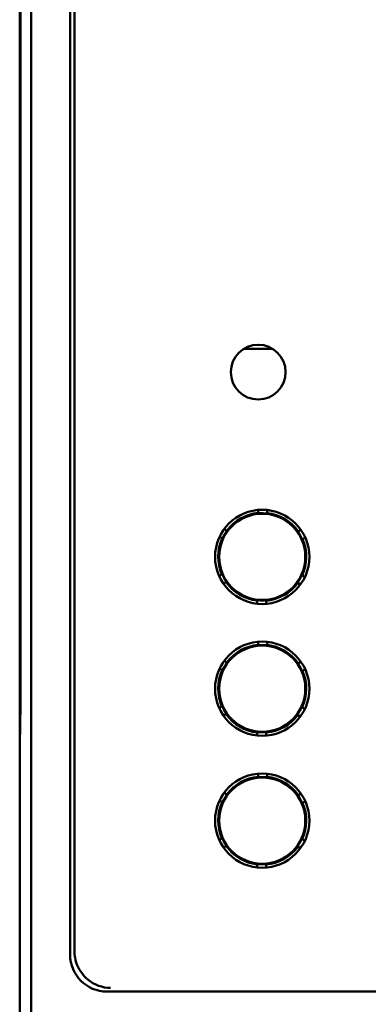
# Model space of a CAD drawing. Header units: inches. Extents: x 2.1 to 23.1, y 1.2 to 17.8.
# Tile 6 of 18: x 9.857 to 10.331, y 8.161 to 9.498. Entities that reach past the tile are written whole.
import ezdxf

# ---------------------------------------------------------------- set-up
doc = ezdxf.new("R2010")
doc.units = ezdxf.units.IN
doc.header["$LTSCALE"] = 0.8
doc.header["$MEASUREMENT"] = 0
doc.layers.add('Visible (ANSI)', color=7, linetype='Continuous', lineweight=50)

msp = doc.modelspace()

# ---------------------------------------------------------------- linework, layer by layer
at = {"layer": 'Visible (ANSI)'}
for p, q in [((9.8732, 7.7229), (9.8732, 11.0913)), ((9.9259, 10.5856), (9.9259, 8.2286)), ((9.8574, 10.2821), (9.8574, 8.5321)), ((9.8583, 10.2333), (9.8583, 8.5809)), ((9.8583, 8.583), (9.8583, 10.2312)), ((9.9318, 8.3084), (9.9318, 9.5302)), ((10.2006, 9.0512), (10.1618, 9.0512)), ((10.1813, 8.8278), (10.1813, 8.8324)), ((10.1873, 8.8277), (10.1813, 8.8278)), ((10.1813, 8.8275), (10.1813, 8.8278)), ((10.1933, 8.8276), (10.1873, 8.8277)), ((10.1933, 8.8323), (10.1933, 8.8276)), ((10.1933, 8.8276), (10.1933, 8.8273)), ((10.1327, 8.7936), (10.1287, 8.796)), ((10.1358, 8.7988), (10.1327, 8.7936)), ((10.1348, 8.8063), (10.1388, 8.8039)), ((10.1388, 8.8039), (10.1358, 8.7988)), ((10.1388, 8.8039), (10.1391, 8.8038)), ((10.2349, 8.8027), (10.2351, 8.8028)), ((10.2351, 8.8028), (10.2392, 8.8051)), ((10.2381, 8.7976), (10.2351, 8.8028)), ((10.241, 8.7923), (10.2381, 8.7976)), ((10.2451, 8.7946), (10.241, 8.7923)), ((10.133, 8.7935), (10.1327, 8.7936)), ((10.241, 8.7923), (10.2408, 8.7922)), ((10.1281, 8.7427), (10.1321, 8.7449)), ((10.1321, 8.7449), (10.1324, 8.7451)), ((10.1321, 8.7449), (10.1351, 8.7397)), ((10.2374, 8.7385), (10.2405, 8.7437)), ((10.2402, 8.7438), (10.2405, 8.7437)), ((10.2405, 8.7437), (10.2444, 8.7413)), ((10.138, 8.7345), (10.134, 8.7322)), ((10.1351, 8.7397), (10.138, 8.7345)), ((10.1383, 8.7346), (10.138, 8.7345)), ((10.2343, 8.7333), (10.2341, 8.7335)), ((10.2343, 8.7333), (10.2374, 8.7385)), ((10.2383, 8.731), (10.2343, 8.7333)), ((10.1798, 8.705), (10.1799, 8.7096)), ((10.1799, 8.7096), (10.1799, 8.7099)), ((10.1799, 8.7096), (10.1859, 8.7096)), ((10.1859, 8.7096), (10.1919, 8.7095)), ((10.1919, 8.7095), (10.1918, 8.7049)), ((10.1919, 8.7098), (10.1919, 8.7095)), ((10.1813, 8.6488), (10.1813, 8.6534)), ((10.1873, 8.6487), (10.1813, 8.6488)), ((10.1813, 8.6485), (10.1813, 8.6488)), ((10.1933, 8.6486), (10.1873, 8.6487)), ((10.1933, 8.6533), (10.1933, 8.6486)), ((10.1933, 8.6486), (10.1933, 8.6483)), ((10.1348, 8.6273), (10.1388, 8.6249)), ((10.1388, 8.6249), (10.1358, 8.6198)), ((10.1388, 8.6249), (10.1391, 8.6248)), ((10.2349, 8.6237), (10.2351, 8.6238)), ((10.2351, 8.6238), (10.2392, 8.6261)), ((10.2381, 8.6186), (10.2351, 8.6238)), ((10.1327, 8.6146), (10.1287, 8.617)), ((10.1358, 8.6198), (10.1327, 8.6146)), ((10.133, 8.6145), (10.1327, 8.6146)), ((10.241, 8.6133), (10.2381, 8.6186)), ((10.241, 8.6133), (10.2408, 8.6132)), ((10.2451, 8.6156), (10.241, 8.6133)), ((9.8583, 8.583), (9.8578, 8.5325)), ((9.8583, 8.5809), (9.8579, 8.5275)), ((9.8583, 8.583), (9.8583, 8.583)), ((10.1281, 8.5637), (10.1321, 8.5659)), ((10.1321, 8.5659), (10.1324, 8.5661)), ((10.1321, 8.5659), (10.1351, 8.5607)), ((10.138, 8.5555), (10.134, 8.5532)), ((10.1351, 8.5607), (10.138, 8.5555)), ((10.1383, 8.5556), (10.138, 8.5555)), ((10.2343, 8.5543), (10.2341, 8.5545)), ((10.2343, 8.5543), (10.2374, 8.5595)), ((10.2383, 8.552), (10.2343, 8.5543)), ((10.2374, 8.5595), (10.2405, 8.5647)), ((10.2402, 8.5648), (10.2405, 8.5647)), ((10.2405, 8.5647), (10.2444, 8.5623)), ((9.8574, 8.5321), (9.8578, 8.5325)), ((9.8574, 8.5321), (9.8579, 8.5321)), ((9.8574, 8.5321), (9.8574, 8.5271)), ((9.8579, 8.5275), (9.8574, 8.5271)), ((9.8574, 8.5271), (9.8574, 7.7071)), ((9.8578, 8.5325), (9.8579, 8.5325)), ((10.1798, 8.526), (10.1799, 8.5306)), ((10.1799, 8.5306), (10.1799, 8.5309)), ((10.1799, 8.5306), (10.1859, 8.5306)), ((10.1859, 8.5306), (10.1919, 8.5305)), ((10.1919, 8.5305), (10.1918, 8.5259)), ((10.1919, 8.5308), (10.1919, 8.5305)), ((10.1813, 8.4698), (10.1813, 8.4744)), ((10.1933, 8.4743), (10.1933, 8.4696)), ((10.1873, 8.4697), (10.1813, 8.4698)), ((10.1813, 8.4695), (10.1813, 8.4698)), ((10.1933, 8.4696), (10.1873, 8.4697)), ((10.1933, 8.4696), (10.1933, 8.4693)), ((10.1348, 8.4483), (10.1388, 8.4459)), ((10.2351, 8.4448), (10.2392, 8.4471)), ((10.1327, 8.4356), (10.1287, 8.438)), ((10.1358, 8.4408), (10.1327, 8.4356)), ((10.133, 8.4355), (10.1327, 8.4356)), ((10.1388, 8.4459), (10.1358, 8.4408)), ((10.1388, 8.4459), (10.1391, 8.4458)), ((10.2349, 8.4447), (10.2351, 8.4448)), ((10.2381, 8.4396), (10.2351, 8.4448)), ((10.241, 8.4343), (10.2381, 8.4396)), ((10.241, 8.4343), (10.2408, 8.4342)), ((10.2451, 8.4366), (10.241, 8.4343)), ((10.1281, 8.3847), (10.1321, 8.3869)), ((10.1321, 8.3869), (10.1324, 8.3871)), ((10.1321, 8.3869), (10.1351, 8.3817)), ((10.1351, 8.3817), (10.138, 8.3765)), ((10.2343, 8.3753), (10.2374, 8.3805)), ((10.2374, 8.3805), (10.2405, 8.3857)), ((10.2402, 8.3858), (10.2405, 8.3857)), ((10.2405, 8.3857), (10.2444, 8.3833)), ((10.138, 8.3765), (10.134, 8.3742)), ((10.1383, 8.3766), (10.138, 8.3765)), ((10.2343, 8.3753), (10.2341, 8.3755)), ((10.2383, 8.373), (10.2343, 8.3753)), ((10.1798, 8.347), (10.1799, 8.3516)), ((10.1799, 8.3516), (10.1799, 8.3519)), ((10.1799, 8.3516), (10.1859, 8.3516)), ((10.1859, 8.3516), (10.1919, 8.3515)), ((10.1919, 8.3515), (10.1918, 8.3469)), ((10.1919, 8.3518), (10.1919, 8.3515)), ((9.9759, 8.1786), (11.1389, 8.1786))]:
    msp.add_line(p, q, dxfattribs=at)
for centre, radius in [((10.1812, 9.0194), 0.0372), ((10.1866, 8.7686), 0.064), ((10.1866, 8.7686), 0.0585), ((10.1866, 8.5896), 0.064), ((10.1866, 8.5896), 0.0585), ((10.1866, 8.4106), 0.064), ((10.1866, 8.4106), 0.0585)]:
    msp.add_circle(centre, radius, dxfattribs=at)
for centre, radius, start, end in [((10.1866, 8.7686), 0.0598, 95.0877, 143.5673), ((10.1866, 8.7686), 0.0591, 89.3275, 95.1567), ((10.1866, 8.7686), 0.0591, 83.4983, 89.3275), ((10.1866, 8.7686), 0.0598, 35.0877, 83.5673), ((10.1866, 8.7686), 0.0591, 149.3275, 155.1567), ((10.1866, 8.7686), 0.0591, 143.4983, 149.3275), ((10.1866, 8.7686), 0.0591, 29.3275, 35.1567), ((10.1866, 8.7686), 0.0591, 23.4983, 29.3275), ((10.1866, 8.7686), 0.0598, 155.0877, 203.5673), ((10.1866, 8.7686), 0.0598, 335.0877, 23.5673), ((10.1866, 8.7686), 0.0591, 203.4983, 209.3275), ((10.1866, 8.7686), 0.0591, 329.3275, 335.1567), ((10.1866, 8.7686), 0.0591, 209.3275, 215.1567), ((10.1866, 8.7686), 0.0598, 215.0877, 263.5673), ((10.1866, 8.7686), 0.0598, 275.0877, 323.5673), ((10.1866, 8.7686), 0.0591, 323.4983, 329.3275), ((10.1866, 8.7686), 0.0591, 263.4983, 269.3275), ((10.1866, 8.7686), 0.0591, 269.3275, 275.1567), ((10.1866, 8.5896), 0.0598, 95.0877, 143.5673), ((10.1866, 8.5896), 0.0591, 89.3275, 95.1567), ((10.1866, 8.5896), 0.0591, 83.4983, 89.3275), ((10.1866, 8.5896), 0.0598, 35.0877, 83.5673), ((10.1866, 8.5896), 0.0591, 143.4983, 149.3275), ((10.1866, 8.5896), 0.0591, 29.3275, 35.1567), ((10.1866, 8.5896), 0.0598, 155.0877, 203.5673), ((10.1866, 8.5896), 0.0591, 149.3275, 155.1567), ((10.1866, 8.5896), 0.0591, 23.4983, 29.3275), ((10.1866, 8.5896), 0.0598, 335.0877, 23.5673), ((10.1866, 8.5896), 0.0591, 203.4983, 209.3275), ((10.1866, 8.5896), 0.0591, 209.3275, 215.1567), ((10.1866, 8.5896), 0.0598, 215.0877, 263.5673), ((10.1866, 8.5896), 0.0598, 275.0877, 323.5673), ((10.1866, 8.5896), 0.0591, 323.4983, 329.3275), ((10.1866, 8.5896), 0.0591, 329.3275, 335.1567), ((10.1866, 8.5896), 0.0591, 263.4983, 269.3275), ((10.1866, 8.5896), 0.0591, 269.3275, 275.1567), ((10.1866, 8.4106), 0.0598, 95.0877, 143.5673), ((10.1866, 8.4106), 0.0591, 89.3275, 95.1567), ((10.1866, 8.4106), 0.0591, 83.4983, 89.3275), ((10.1866, 8.4106), 0.0598, 35.0877, 83.5673), ((10.1866, 8.4106), 0.0598, 155.0877, 203.5673), ((10.1866, 8.4106), 0.0591, 149.3275, 155.1567), ((10.1866, 8.4106), 0.0591, 143.4983, 149.3275), ((10.1866, 8.4106), 0.0591, 29.3275, 35.1567), ((10.1866, 8.4106), 0.0591, 23.4983, 29.3275), ((10.1866, 8.4106), 0.0598, 335.0877, 23.5673), ((10.1866, 8.4106), 0.0591, 203.4983, 209.3275), ((10.1866, 8.4106), 0.0591, 209.3275, 215.1567), ((10.1866, 8.4106), 0.0591, 323.4983, 329.3275), ((10.1866, 8.4106), 0.0591, 329.3275, 335.1567), ((10.1866, 8.4106), 0.0598, 215.0877, 263.5673), ((10.1866, 8.4106), 0.0598, 275.0877, 323.5673), ((10.1866, 8.4106), 0.0591, 263.4983, 269.3275), ((10.1866, 8.4106), 0.0591, 269.3275, 275.1567)]:
    msp.add_arc(centre, radius, start, end, dxfattribs=at)
for centre, major_axis, ratio, start_param, end_param in [((9.9307, 8.3084), (0, -0.125), 0.008727, 0.935984, 1.570796), ((9.9759, 8.2286), (-0.0354, -0.0354), 0.999924, 5.497825, 7.068545)]:
    msp.add_ellipse(centre, major_axis=major_axis, ratio=ratio, start_param=start_param, end_param=end_param, dxfattribs=at)
msp.add_open_spline([(9.9808, 8.1834), (9.9807, 8.1834), (9.9806, 8.1834), (9.9695, 8.1836), (9.9587, 8.1876), (9.9437, 8.2001), (9.9387, 8.2068), (9.9329, 8.2207), (9.9316, 8.2275), (9.9316, 8.2343)], degree=3, knots=[-0.0007718, -0.0007718, -0.0007718, -0.0007718, 0, 0, 0.159885, 0.159885, 0.2753762, 0.2753762, 0.3698195, 0.3698195, 0.3698195, 0.3698195], dxfattribs=at)

doc.saveas('drawing.dxf')
